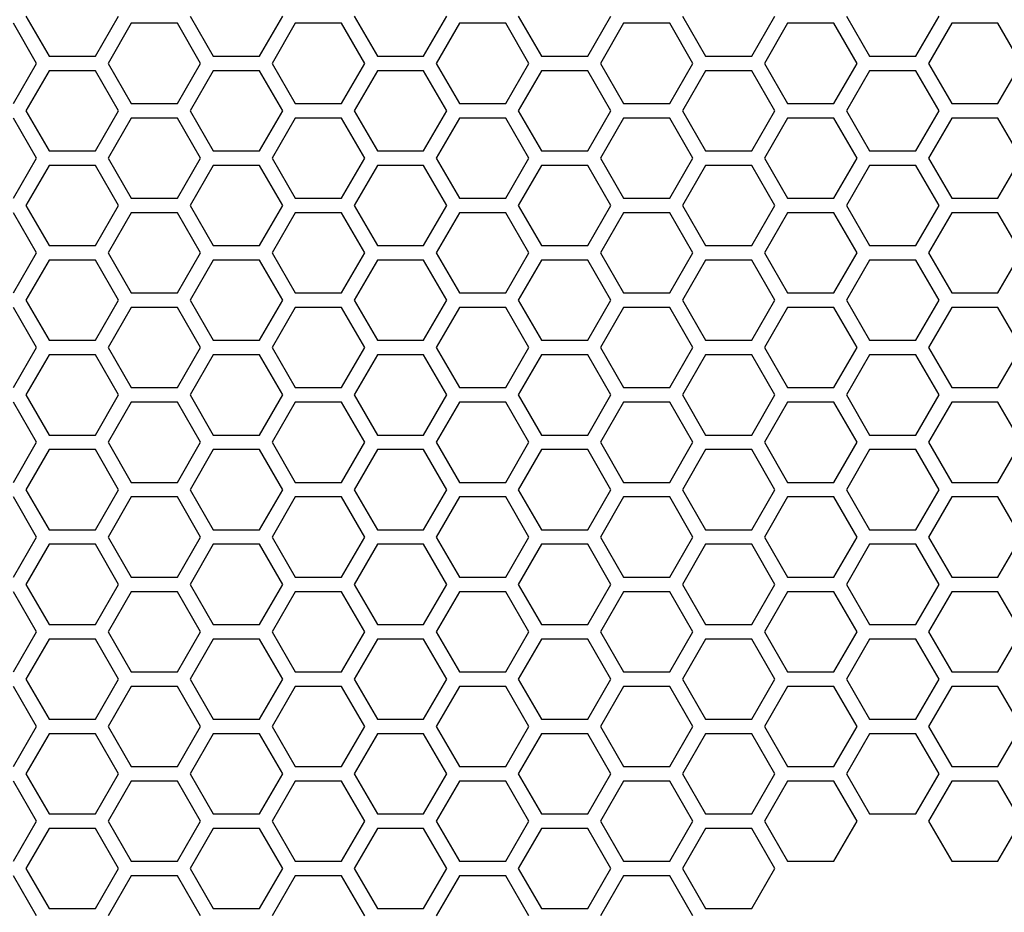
# Model space of a CAD drawing. Header units: millimetres. Extents: x 25 to 1935, y 715 to 2336.
# Tile 10 of 252: x 236 to 263, y 908 to 933. Entities that reach past the tile are written whole.
import ezdxf

# ---------------------------------------------------------------- set-up
doc = ezdxf.new("R2010")
doc.units = ezdxf.units.MM
doc.header["$LTSCALE"] = 2
doc.layers.get('0').update_dxf_attribs({"color": 2})

msp = doc.modelspace()

# ---------------------------------------------------------------- linework, layer by layer
at = {"color": 2, "linetype": 'Continuous', "lineweight": 30}
for p, q in [((235.904, 933.011), (236.54, 931.911)), ((237.81, 931.911), (238.445, 933.011)), ((240.408, 933.011), (241.043, 931.911)), ((242.313, 931.911), (242.948, 933.011)), ((244.911, 933.011), (245.546, 931.911)), ((246.816, 931.911), (247.451, 933.011)), ((249.414, 933.011), (250.05, 931.911)), ((251.32, 931.911), (251.955, 933.011)), ((253.918, 933.011), (254.553, 931.911)), ((255.823, 931.911), (256.458, 933.011)), ((258.421, 933.011), (259.056, 931.911)), ((260.326, 931.911), (260.961, 933.011)), ((236.193, 931.711), (235.558, 932.811)), ((238.791, 932.811), (238.156, 931.711)), ((240.061, 932.811), (238.791, 932.811)), ((240.696, 931.711), (240.061, 932.811)), ((243.295, 932.811), (242.659, 931.711)), ((244.565, 932.811), (243.295, 932.811)), ((245.2, 931.711), (244.565, 932.811)), ((247.798, 932.811), (247.163, 931.711)), ((249.068, 932.811), (247.798, 932.811)), ((249.703, 931.711), (249.068, 932.811)), ((252.301, 932.811), (251.666, 931.711)), ((253.571, 932.811), (252.301, 932.811)), ((254.206, 931.711), (253.571, 932.811)), ((256.805, 932.811), (256.169, 931.711)), ((258.075, 932.811), (256.805, 932.811)), ((258.71, 931.711), (258.075, 932.811)), ((261.308, 932.811), (260.673, 931.711)), ((262.578, 932.811), (261.308, 932.811)), ((263.213, 931.711), (262.578, 932.811)), ((235.558, 930.611), (236.193, 931.711)), ((236.54, 931.911), (237.81, 931.911)), ((238.156, 931.711), (238.791, 930.611)), ((240.061, 930.611), (240.696, 931.711)), ((241.043, 931.911), (242.313, 931.911)), ((242.659, 931.711), (243.295, 930.611)), ((244.565, 930.611), (245.2, 931.711)), ((245.546, 931.911), (246.816, 931.911)), ((247.163, 931.711), (247.798, 930.611)), ((249.068, 930.611), (249.703, 931.711)), ((250.05, 931.911), (251.32, 931.911)), ((251.666, 931.711), (252.301, 930.611)), ((253.571, 930.611), (254.206, 931.711)), ((254.553, 931.911), (255.823, 931.911)), ((256.169, 931.711), (256.805, 930.611)), ((258.075, 930.611), (258.71, 931.711)), ((259.056, 931.911), (260.326, 931.911)), ((260.673, 931.711), (261.308, 930.611)), ((262.578, 930.611), (263.213, 931.711)), ((236.54, 931.511), (235.904, 930.411)), ((237.81, 931.511), (236.54, 931.511)), ((238.445, 930.411), (237.81, 931.511)), ((241.043, 931.511), (240.408, 930.411)), ((242.313, 931.511), (241.043, 931.511)), ((242.948, 930.411), (242.313, 931.511)), ((245.546, 931.511), (244.911, 930.411)), ((246.816, 931.511), (245.546, 931.511)), ((247.451, 930.411), (246.816, 931.511)), ((250.05, 931.511), (249.414, 930.411)), ((251.32, 931.511), (250.05, 931.511)), ((251.955, 930.411), (251.32, 931.511)), ((254.553, 931.511), (253.918, 930.411)), ((255.823, 931.511), (254.553, 931.511)), ((256.458, 930.411), (255.823, 931.511)), ((259.056, 931.511), (258.421, 930.411)), ((260.326, 931.511), (259.056, 931.511)), ((260.961, 930.411), (260.326, 931.511)), ((238.791, 930.611), (240.061, 930.611)), ((243.295, 930.611), (244.565, 930.611)), ((247.798, 930.611), (249.068, 930.611)), ((252.301, 930.611), (253.571, 930.611)), ((256.805, 930.611), (258.075, 930.611)), ((261.308, 930.611), (262.578, 930.611)), ((235.904, 930.411), (236.54, 929.311)), ((237.81, 929.311), (238.445, 930.411)), ((240.408, 930.411), (241.043, 929.311)), ((242.313, 929.311), (242.948, 930.411)), ((244.911, 930.411), (245.546, 929.311)), ((246.816, 929.311), (247.451, 930.411)), ((249.414, 930.411), (250.05, 929.311)), ((251.32, 929.311), (251.955, 930.411)), ((253.918, 930.411), (254.553, 929.311)), ((255.823, 929.311), (256.458, 930.411)), ((258.421, 930.411), (259.056, 929.311)), ((260.326, 929.311), (260.961, 930.411)), ((236.193, 929.111), (235.558, 930.211)), ((238.791, 930.211), (238.156, 929.111)), ((240.061, 930.211), (238.791, 930.211)), ((240.696, 929.111), (240.061, 930.211)), ((243.295, 930.211), (242.659, 929.111)), ((244.565, 930.211), (243.295, 930.211)), ((245.2, 929.111), (244.565, 930.211)), ((247.798, 930.211), (247.163, 929.111)), ((249.068, 930.211), (247.798, 930.211)), ((249.703, 929.111), (249.068, 930.211)), ((252.301, 930.211), (251.666, 929.111)), ((253.571, 930.211), (252.301, 930.211)), ((254.206, 929.111), (253.571, 930.211)), ((256.805, 930.211), (256.169, 929.111)), ((258.075, 930.211), (256.805, 930.211)), ((258.71, 929.111), (258.075, 930.211)), ((261.308, 930.211), (260.673, 929.111)), ((262.578, 930.211), (261.308, 930.211)), ((263.213, 929.111), (262.578, 930.211)), ((236.54, 929.311), (237.81, 929.311)), ((241.043, 929.311), (242.313, 929.311)), ((245.546, 929.311), (246.816, 929.311)), ((250.05, 929.311), (251.32, 929.311)), ((254.553, 929.311), (255.823, 929.311)), ((259.056, 929.311), (260.326, 929.311)), ((235.558, 928.011), (236.193, 929.111)), ((238.156, 929.111), (238.791, 928.011)), ((240.061, 928.011), (240.696, 929.111)), ((242.659, 929.111), (243.295, 928.011)), ((244.565, 928.011), (245.2, 929.111)), ((247.163, 929.111), (247.798, 928.011)), ((249.068, 928.011), (249.703, 929.111)), ((251.666, 929.111), (252.301, 928.011)), ((253.571, 928.011), (254.206, 929.111)), ((256.169, 929.111), (256.805, 928.011)), ((258.075, 928.011), (258.71, 929.111)), ((260.673, 929.111), (261.308, 928.011)), ((262.578, 928.011), (263.213, 929.111)), ((236.54, 928.911), (235.904, 927.811)), ((237.81, 928.911), (236.54, 928.911)), ((238.445, 927.811), (237.81, 928.911)), ((241.043, 928.911), (240.408, 927.811)), ((242.313, 928.911), (241.043, 928.911)), ((242.948, 927.811), (242.313, 928.911)), ((245.546, 928.911), (244.911, 927.811)), ((246.816, 928.911), (245.546, 928.911)), ((247.451, 927.811), (246.816, 928.911)), ((250.05, 928.911), (249.414, 927.811)), ((251.32, 928.911), (250.05, 928.911)), ((251.955, 927.811), (251.32, 928.911)), ((254.553, 928.911), (253.918, 927.811)), ((255.823, 928.911), (254.553, 928.911)), ((256.458, 927.811), (255.823, 928.911)), ((259.056, 928.911), (258.421, 927.811)), ((260.326, 928.911), (259.056, 928.911)), ((260.961, 927.811), (260.326, 928.911)), ((238.791, 928.011), (240.061, 928.011)), ((243.295, 928.011), (244.565, 928.011)), ((247.798, 928.011), (249.068, 928.011)), ((252.301, 928.011), (253.571, 928.011)), ((256.805, 928.011), (258.075, 928.011)), ((261.308, 928.011), (262.578, 928.011)), ((236.193, 926.511), (235.558, 927.611)), ((235.904, 927.811), (236.54, 926.711)), ((237.81, 926.711), (238.445, 927.811)), ((238.791, 927.611), (238.156, 926.511)), ((240.061, 927.611), (238.791, 927.611)), ((240.696, 926.511), (240.061, 927.611)), ((240.408, 927.811), (241.043, 926.711)), ((242.313, 926.711), (242.948, 927.811)), ((243.295, 927.611), (242.659, 926.511)), ((244.565, 927.611), (243.295, 927.611)), ((245.2, 926.511), (244.565, 927.611)), ((244.911, 927.811), (245.546, 926.711)), ((246.816, 926.711), (247.451, 927.811)), ((247.798, 927.611), (247.163, 926.511)), ((249.068, 927.611), (247.798, 927.611)), ((249.703, 926.511), (249.068, 927.611)), ((249.414, 927.811), (250.05, 926.711)), ((251.32, 926.711), (251.955, 927.811)), ((252.301, 927.611), (251.666, 926.511)), ((253.571, 927.611), (252.301, 927.611)), ((254.206, 926.511), (253.571, 927.611)), ((253.918, 927.811), (254.553, 926.711)), ((255.823, 926.711), (256.458, 927.811)), ((256.805, 927.611), (256.169, 926.511)), ((258.075, 927.611), (256.805, 927.611)), ((258.71, 926.511), (258.075, 927.611)), ((258.421, 927.811), (259.056, 926.711)), ((260.326, 926.711), (260.961, 927.811)), ((261.308, 927.611), (260.673, 926.511)), ((262.578, 927.611), (261.308, 927.611)), ((263.213, 926.511), (262.578, 927.611)), ((236.54, 926.711), (237.81, 926.711)), ((241.043, 926.711), (242.313, 926.711)), ((245.546, 926.711), (246.816, 926.711)), ((250.05, 926.711), (251.32, 926.711)), ((254.553, 926.711), (255.823, 926.711)), ((259.056, 926.711), (260.326, 926.711)), ((235.558, 925.411), (236.193, 926.511)), ((236.54, 926.311), (235.904, 925.211)), ((237.81, 926.311), (236.54, 926.311)), ((238.445, 925.211), (237.81, 926.311)), ((238.156, 926.511), (238.791, 925.411)), ((240.061, 925.411), (240.696, 926.511)), ((241.043, 926.311), (240.408, 925.211)), ((242.313, 926.311), (241.043, 926.311)), ((242.948, 925.211), (242.313, 926.311)), ((242.659, 926.511), (243.295, 925.411)), ((244.565, 925.411), (245.2, 926.511)), ((245.546, 926.311), (244.911, 925.211)), ((246.816, 926.311), (245.546, 926.311)), ((247.451, 925.211), (246.816, 926.311)), ((247.163, 926.511), (247.798, 925.411)), ((249.068, 925.411), (249.703, 926.511)), ((250.05, 926.311), (249.414, 925.211)), ((251.32, 926.311), (250.05, 926.311)), ((251.955, 925.211), (251.32, 926.311)), ((251.666, 926.511), (252.301, 925.411)), ((253.571, 925.411), (254.206, 926.511)), ((254.553, 926.311), (253.918, 925.211)), ((255.823, 926.311), (254.553, 926.311)), ((256.458, 925.211), (255.823, 926.311)), ((256.169, 926.511), (256.805, 925.411)), ((258.075, 925.411), (258.71, 926.511)), ((259.056, 926.311), (258.421, 925.211)), ((260.326, 926.311), (259.056, 926.311)), ((260.961, 925.211), (260.326, 926.311)), ((260.673, 926.511), (261.308, 925.411)), ((262.578, 925.411), (263.213, 926.511)), ((235.904, 925.211), (236.54, 924.111)), ((237.81, 924.111), (238.445, 925.211)), ((238.791, 925.411), (240.061, 925.411)), ((240.408, 925.211), (241.043, 924.111)), ((242.313, 924.111), (242.948, 925.211)), ((243.295, 925.411), (244.565, 925.411)), ((244.911, 925.211), (245.546, 924.111)), ((246.816, 924.111), (247.451, 925.211)), ((247.798, 925.411), (249.068, 925.411)), ((249.414, 925.211), (250.05, 924.111)), ((251.32, 924.111), (251.955, 925.211)), ((252.301, 925.411), (253.571, 925.411)), ((253.918, 925.211), (254.553, 924.111)), ((255.823, 924.111), (256.458, 925.211)), ((256.805, 925.411), (258.075, 925.411)), ((258.421, 925.211), (259.056, 924.111)), ((260.326, 924.111), (260.961, 925.211)), ((261.308, 925.411), (262.578, 925.411)), ((236.193, 923.911), (235.558, 925.011)), ((238.791, 925.011), (238.156, 923.911)), ((240.061, 925.011), (238.791, 925.011)), ((240.696, 923.911), (240.061, 925.011)), ((243.295, 925.011), (242.659, 923.911)), ((244.565, 925.011), (243.295, 925.011)), ((245.2, 923.911), (244.565, 925.011)), ((247.798, 925.011), (247.163, 923.911)), ((249.068, 925.011), (247.798, 925.011)), ((249.703, 923.911), (249.068, 925.011)), ((252.301, 925.011), (251.666, 923.911)), ((253.571, 925.011), (252.301, 925.011)), ((254.206, 923.911), (253.571, 925.011)), ((256.805, 925.011), (256.169, 923.911)), ((258.075, 925.011), (256.805, 925.011)), ((258.71, 923.911), (258.075, 925.011)), ((261.308, 925.011), (260.673, 923.911)), ((262.578, 925.011), (261.308, 925.011)), ((263.213, 923.911), (262.578, 925.011)), ((236.54, 924.111), (237.81, 924.111)), ((241.043, 924.111), (242.313, 924.111)), ((245.546, 924.111), (246.816, 924.111)), ((250.05, 924.111), (251.32, 924.111)), ((254.553, 924.111), (255.823, 924.111)), ((259.056, 924.111), (260.326, 924.111)), ((235.558, 922.811), (236.193, 923.911)), ((238.156, 923.911), (238.791, 922.811)), ((240.061, 922.811), (240.696, 923.911)), ((242.659, 923.911), (243.295, 922.811)), ((244.565, 922.811), (245.2, 923.911)), ((247.163, 923.911), (247.798, 922.811)), ((249.068, 922.811), (249.703, 923.911)), ((251.666, 923.911), (252.301, 922.811)), ((253.571, 922.811), (254.206, 923.911)), ((256.169, 923.911), (256.805, 922.811)), ((258.075, 922.811), (258.71, 923.911)), ((260.673, 923.911), (261.308, 922.811)), ((262.578, 922.811), (263.213, 923.911)), ((236.54, 923.711), (235.904, 922.611)), ((237.81, 923.711), (236.54, 923.711)), ((238.445, 922.611), (237.81, 923.711)), ((241.043, 923.711), (240.408, 922.611)), ((242.313, 923.711), (241.043, 923.711)), ((242.948, 922.611), (242.313, 923.711)), ((245.546, 923.711), (244.911, 922.611)), ((246.816, 923.711), (245.546, 923.711)), ((247.451, 922.611), (246.816, 923.711)), ((250.05, 923.711), (249.414, 922.611)), ((251.32, 923.711), (250.05, 923.711)), ((251.955, 922.611), (251.32, 923.711)), ((254.553, 923.711), (253.918, 922.611)), ((255.823, 923.711), (254.553, 923.711)), ((256.458, 922.611), (255.823, 923.711)), ((259.056, 923.711), (258.421, 922.611)), ((260.326, 923.711), (259.056, 923.711)), ((260.961, 922.611), (260.326, 923.711)), ((238.791, 922.811), (240.061, 922.811)), ((243.295, 922.811), (244.565, 922.811)), ((247.798, 922.811), (249.068, 922.811)), ((252.301, 922.811), (253.571, 922.811)), ((256.805, 922.811), (258.075, 922.811)), ((261.308, 922.811), (262.578, 922.811)), ((235.904, 922.611), (236.54, 921.511)), ((237.81, 921.511), (238.445, 922.611)), ((240.408, 922.611), (241.043, 921.511)), ((242.313, 921.511), (242.948, 922.611)), ((244.911, 922.611), (245.546, 921.511)), ((246.816, 921.511), (247.451, 922.611)), ((249.414, 922.611), (250.05, 921.511)), ((251.32, 921.511), (251.955, 922.611)), ((253.918, 922.611), (254.553, 921.511)), ((255.823, 921.511), (256.458, 922.611)), ((258.421, 922.611), (259.056, 921.511)), ((260.326, 921.511), (260.961, 922.611)), ((236.193, 921.311), (235.558, 922.411)), ((238.791, 922.411), (238.156, 921.311)), ((240.061, 922.411), (238.791, 922.411)), ((240.696, 921.311), (240.061, 922.411)), ((243.295, 922.411), (242.659, 921.311)), ((244.565, 922.411), (243.295, 922.411)), ((245.2, 921.311), (244.565, 922.411)), ((247.798, 922.411), (247.163, 921.311)), ((249.068, 922.411), (247.798, 922.411)), ((249.703, 921.311), (249.068, 922.411)), ((252.301, 922.411), (251.666, 921.311)), ((253.571, 922.411), (252.301, 922.411)), ((254.206, 921.311), (253.571, 922.411)), ((256.805, 922.411), (256.169, 921.311)), ((258.075, 922.411), (256.805, 922.411)), ((258.71, 921.311), (258.075, 922.411)), ((261.308, 922.411), (260.673, 921.311)), ((262.578, 922.411), (261.308, 922.411)), ((263.213, 921.311), (262.578, 922.411)), ((236.54, 921.511), (237.81, 921.511)), ((241.043, 921.511), (242.313, 921.511)), ((245.546, 921.511), (246.816, 921.511)), ((250.05, 921.511), (251.32, 921.511)), ((254.553, 921.511), (255.823, 921.511)), ((259.056, 921.511), (260.326, 921.511)), ((235.558, 920.211), (236.193, 921.311)), ((238.156, 921.311), (238.791, 920.211)), ((240.061, 920.211), (240.696, 921.311)), ((242.659, 921.311), (243.295, 920.211)), ((244.565, 920.211), (245.2, 921.311)), ((247.163, 921.311), (247.798, 920.211)), ((249.068, 920.211), (249.703, 921.311)), ((251.666, 921.311), (252.301, 920.211)), ((253.571, 920.211), (254.206, 921.311)), ((256.169, 921.311), (256.805, 920.211)), ((258.075, 920.211), (258.71, 921.311)), ((260.673, 921.311), (261.308, 920.211)), ((262.578, 920.211), (263.213, 921.311)), ((236.54, 921.111), (235.904, 920.011)), ((237.81, 921.111), (236.54, 921.111)), ((238.445, 920.011), (237.81, 921.111)), ((241.043, 921.111), (240.408, 920.011)), ((242.313, 921.111), (241.043, 921.111)), ((242.948, 920.011), (242.313, 921.111)), ((245.546, 921.111), (244.911, 920.011)), ((246.816, 921.111), (245.546, 921.111)), ((247.451, 920.011), (246.816, 921.111)), ((250.05, 921.111), (249.414, 920.011)), ((251.32, 921.111), (250.05, 921.111)), ((251.955, 920.011), (251.32, 921.111)), ((254.553, 921.111), (253.918, 920.011)), ((255.823, 921.111), (254.553, 921.111)), ((256.458, 920.011), (255.823, 921.111)), ((259.056, 921.111), (258.421, 920.011)), ((260.326, 921.111), (259.056, 921.111)), ((260.961, 920.011), (260.326, 921.111)), ((238.791, 920.211), (240.061, 920.211)), ((243.295, 920.211), (244.565, 920.211)), ((247.798, 920.211), (249.068, 920.211)), ((252.301, 920.211), (253.571, 920.211)), ((256.805, 920.211), (258.075, 920.211)), ((261.308, 920.211), (262.578, 920.211)), ((236.193, 918.711), (235.558, 919.811)), ((235.904, 920.011), (236.54, 918.911)), ((237.81, 918.911), (238.445, 920.011)), ((238.791, 919.811), (238.156, 918.711)), ((240.061, 919.811), (238.791, 919.811)), ((240.696, 918.711), (240.061, 919.811)), ((240.408, 920.011), (241.043, 918.911)), ((242.313, 918.911), (242.948, 920.011)), ((243.295, 919.811), (242.659, 918.711)), ((244.565, 919.811), (243.295, 919.811)), ((245.2, 918.711), (244.565, 919.811)), ((244.911, 920.011), (245.546, 918.911)), ((246.816, 918.911), (247.451, 920.011)), ((247.798, 919.811), (247.163, 918.711)), ((249.068, 919.811), (247.798, 919.811)), ((249.703, 918.711), (249.068, 919.811)), ((249.414, 920.011), (250.05, 918.911)), ((251.32, 918.911), (251.955, 920.011)), ((252.301, 919.811), (251.666, 918.711)), ((253.571, 919.811), (252.301, 919.811)), ((254.206, 918.711), (253.571, 919.811)), ((253.918, 920.011), (254.553, 918.911)), ((255.823, 918.911), (256.458, 920.011)), ((256.805, 919.811), (256.169, 918.711)), ((258.075, 919.811), (256.805, 919.811)), ((258.71, 918.711), (258.075, 919.811)), ((258.421, 920.011), (259.056, 918.911)), ((260.326, 918.911), (260.961, 920.011)), ((261.308, 919.811), (260.673, 918.711)), ((262.578, 919.811), (261.308, 919.811)), ((263.213, 918.711), (262.578, 919.811)), ((235.558, 917.611), (236.193, 918.711)), ((236.54, 918.911), (237.81, 918.911)), ((238.156, 918.711), (238.791, 917.611)), ((240.061, 917.611), (240.696, 918.711)), ((241.043, 918.911), (242.313, 918.911)), ((242.659, 918.711), (243.295, 917.611)), ((244.565, 917.611), (245.2, 918.711)), ((245.546, 918.911), (246.816, 918.911)), ((247.163, 918.711), (247.798, 917.611)), ((249.068, 917.611), (249.703, 918.711)), ((250.05, 918.911), (251.32, 918.911)), ((251.666, 918.711), (252.301, 917.611)), ((253.571, 917.611), (254.206, 918.711)), ((254.553, 918.911), (255.823, 918.911)), ((256.169, 918.711), (256.805, 917.611)), ((258.075, 917.611), (258.71, 918.711)), ((259.056, 918.911), (260.326, 918.911)), ((260.673, 918.711), (261.308, 917.611)), ((262.578, 917.611), (263.213, 918.711)), ((236.54, 918.511), (235.904, 917.411)), ((237.81, 918.511), (236.54, 918.511)), ((238.445, 917.411), (237.81, 918.511)), ((241.043, 918.511), (240.408, 917.411)), ((242.313, 918.511), (241.043, 918.511)), ((242.948, 917.411), (242.313, 918.511)), ((245.546, 918.511), (244.911, 917.411)), ((246.816, 918.511), (245.546, 918.511)), ((247.451, 917.411), (246.816, 918.511)), ((250.05, 918.511), (249.414, 917.411)), ((251.32, 918.511), (250.05, 918.511)), ((251.955, 917.411), (251.32, 918.511)), ((254.553, 918.511), (253.918, 917.411)), ((255.823, 918.511), (254.553, 918.511)), ((256.458, 917.411), (255.823, 918.511)), ((259.056, 918.511), (258.421, 917.411)), ((260.326, 918.511), (259.056, 918.511)), ((260.961, 917.411), (260.326, 918.511)), ((238.791, 917.611), (240.061, 917.611)), ((243.295, 917.611), (244.565, 917.611)), ((247.798, 917.611), (249.068, 917.611)), ((252.301, 917.611), (253.571, 917.611)), ((256.805, 917.611), (258.075, 917.611)), ((261.308, 917.611), (262.578, 917.611)), ((235.904, 917.411), (236.54, 916.311)), ((237.81, 916.311), (238.445, 917.411)), ((240.408, 917.411), (241.043, 916.311)), ((242.313, 916.311), (242.948, 917.411)), ((244.911, 917.411), (245.546, 916.311)), ((246.816, 916.311), (247.451, 917.411)), ((249.414, 917.411), (250.05, 916.311)), ((251.32, 916.311), (251.955, 917.411)), ((253.918, 917.411), (254.553, 916.311)), ((255.823, 916.311), (256.458, 917.411)), ((258.421, 917.411), (259.056, 916.311)), ((260.326, 916.311), (260.961, 917.411)), ((236.193, 916.111), (235.558, 917.211)), ((238.791, 917.211), (238.156, 916.111)), ((240.061, 917.211), (238.791, 917.211)), ((240.696, 916.111), (240.061, 917.211)), ((243.295, 917.211), (242.659, 916.111)), ((244.565, 917.211), (243.295, 917.211)), ((245.2, 916.111), (244.565, 917.211)), ((247.798, 917.211), (247.163, 916.111)), ((249.068, 917.211), (247.798, 917.211)), ((249.703, 916.111), (249.068, 917.211)), ((252.301, 917.211), (251.666, 916.111)), ((253.571, 917.211), (252.301, 917.211)), ((254.206, 916.111), (253.571, 917.211)), ((256.805, 917.211), (256.169, 916.111)), ((258.075, 917.211), (256.805, 917.211)), ((258.71, 916.111), (258.075, 917.211)), ((261.308, 917.211), (260.673, 916.111)), ((262.578, 917.211), (261.308, 917.211)), ((263.213, 916.111), (262.578, 917.211)), ((236.54, 916.311), (237.81, 916.311)), ((241.043, 916.311), (242.313, 916.311)), ((245.546, 916.311), (246.816, 916.311)), ((250.05, 916.311), (251.32, 916.311)), ((254.553, 916.311), (255.823, 916.311)), ((259.056, 916.311), (260.326, 916.311)), ((235.558, 915.011), (236.193, 916.111)), ((238.156, 916.111), (238.791, 915.011)), ((240.061, 915.011), (240.696, 916.111)), ((242.659, 916.111), (243.295, 915.011)), ((244.565, 915.011), (245.2, 916.111)), ((247.163, 916.111), (247.798, 915.011)), ((249.068, 915.011), (249.703, 916.111)), ((251.666, 916.111), (252.301, 915.011)), ((253.571, 915.011), (254.206, 916.111)), ((256.169, 916.111), (256.805, 915.011)), ((258.075, 915.011), (258.71, 916.111)), ((260.673, 916.111), (261.308, 915.011)), ((262.578, 915.011), (263.213, 916.111)), ((236.54, 915.911), (235.904, 914.811)), ((237.81, 915.911), (236.54, 915.911)), ((238.445, 914.811), (237.81, 915.911)), ((241.043, 915.911), (240.408, 914.811)), ((242.313, 915.911), (241.043, 915.911)), ((242.948, 914.811), (242.313, 915.911)), ((245.546, 915.911), (244.911, 914.811)), ((246.816, 915.911), (245.546, 915.911)), ((247.451, 914.811), (246.816, 915.911)), ((250.05, 915.911), (249.414, 914.811)), ((251.32, 915.911), (250.05, 915.911)), ((251.955, 914.811), (251.32, 915.911)), ((254.553, 915.911), (253.918, 914.811)), ((255.823, 915.911), (254.553, 915.911)), ((256.458, 914.811), (255.823, 915.911)), ((259.056, 915.911), (258.421, 914.811)), ((260.326, 915.911), (259.056, 915.911)), ((260.961, 914.811), (260.326, 915.911)), ((238.791, 915.011), (240.061, 915.011)), ((243.295, 915.011), (244.565, 915.011)), ((247.798, 915.011), (249.068, 915.011)), ((252.301, 915.011), (253.571, 915.011)), ((256.805, 915.011), (258.075, 915.011)), ((261.308, 915.011), (262.578, 915.011)), ((235.904, 914.811), (236.54, 913.711)), ((237.81, 913.711), (238.445, 914.811)), ((240.408, 914.811), (241.043, 913.711)), ((242.313, 913.711), (242.948, 914.811)), ((244.911, 914.811), (245.546, 913.711)), ((246.816, 913.711), (247.451, 914.811)), ((249.414, 914.811), (250.05, 913.711)), ((251.32, 913.711), (251.955, 914.811)), ((253.918, 914.811), (254.553, 913.711)), ((255.823, 913.711), (256.458, 914.811)), ((258.421, 914.811), (259.056, 913.711)), ((260.326, 913.711), (260.961, 914.811)), ((236.193, 913.511), (235.558, 914.611)), ((238.791, 914.611), (238.156, 913.511)), ((240.061, 914.611), (238.791, 914.611)), ((240.696, 913.511), (240.061, 914.611)), ((243.295, 914.611), (242.659, 913.511)), ((244.565, 914.611), (243.295, 914.611)), ((245.2, 913.511), (244.565, 914.611)), ((247.798, 914.611), (247.163, 913.511)), ((249.068, 914.611), (247.798, 914.611)), ((249.703, 913.511), (249.068, 914.611)), ((252.301, 914.611), (251.666, 913.511)), ((253.571, 914.611), (252.301, 914.611)), ((254.206, 913.511), (253.571, 914.611)), ((256.805, 914.611), (256.169, 913.511)), ((258.075, 914.611), (256.805, 914.611)), ((258.71, 913.511), (258.075, 914.611)), ((261.308, 914.611), (260.673, 913.511)), ((262.578, 914.611), (261.308, 914.611)), ((263.213, 913.511), (262.578, 914.611)), ((236.54, 913.711), (237.81, 913.711)), ((241.043, 913.711), (242.313, 913.711)), ((245.546, 913.711), (246.816, 913.711)), ((250.05, 913.711), (251.32, 913.711)), ((254.553, 913.711), (255.823, 913.711)), ((259.056, 913.711), (260.326, 913.711)), ((235.558, 912.411), (236.193, 913.511)), ((236.54, 913.311), (235.904, 912.211)), ((237.81, 913.311), (236.54, 913.311)), ((238.445, 912.211), (237.81, 913.311)), ((238.156, 913.511), (238.791, 912.411)), ((240.061, 912.411), (240.696, 913.511)), ((241.043, 913.311), (240.408, 912.211)), ((242.313, 913.311), (241.043, 913.311)), ((242.948, 912.211), (242.313, 913.311)), ((242.659, 913.511), (243.295, 912.411)), ((244.565, 912.411), (245.2, 913.511)), ((245.546, 913.311), (244.911, 912.211)), ((246.816, 913.311), (245.546, 913.311)), ((247.451, 912.211), (246.816, 913.311)), ((247.163, 913.511), (247.798, 912.411)), ((249.068, 912.411), (249.703, 913.511)), ((250.05, 913.311), (249.414, 912.211)), ((251.32, 913.311), (250.05, 913.311)), ((251.955, 912.211), (251.32, 913.311)), ((251.666, 913.511), (252.301, 912.411)), ((253.571, 912.411), (254.206, 913.511)), ((254.553, 913.311), (253.918, 912.211)), ((255.823, 913.311), (254.553, 913.311)), ((256.458, 912.211), (255.823, 913.311)), ((256.169, 913.511), (256.805, 912.411)), ((258.075, 912.411), (258.71, 913.511)), ((259.056, 913.311), (258.421, 912.211)), ((260.326, 913.311), (259.056, 913.311)), ((260.961, 912.211), (260.326, 913.311)), ((260.673, 913.511), (261.308, 912.411)), ((262.578, 912.411), (263.213, 913.511)), ((235.904, 912.211), (236.54, 911.111)), ((237.81, 911.111), (238.445, 912.211)), ((238.791, 912.411), (240.061, 912.411)), ((240.408, 912.211), (241.043, 911.111)), ((242.313, 911.111), (242.948, 912.211)), ((243.295, 912.411), (244.565, 912.411)), ((244.911, 912.211), (245.546, 911.111)), ((246.816, 911.111), (247.451, 912.211)), ((247.798, 912.411), (249.068, 912.411)), ((249.414, 912.211), (250.05, 911.111)), ((251.32, 911.111), (251.955, 912.211)), ((252.301, 912.411), (253.571, 912.411)), ((253.918, 912.211), (254.553, 911.111)), ((255.823, 911.111), (256.458, 912.211)), ((256.805, 912.411), (258.075, 912.411)), ((258.421, 912.211), (259.056, 911.111)), ((260.326, 911.111), (260.961, 912.211)), ((261.308, 912.411), (262.578, 912.411)), ((236.193, 910.911), (235.558, 912.011)), ((238.791, 912.011), (238.156, 910.911)), ((240.061, 912.011), (238.791, 912.011)), ((240.696, 910.911), (240.061, 912.011)), ((243.295, 912.011), (242.659, 910.911)), ((244.565, 912.011), (243.295, 912.011)), ((245.2, 910.911), (244.565, 912.011)), ((247.798, 912.011), (247.163, 910.911)), ((249.068, 912.011), (247.798, 912.011)), ((249.703, 910.911), (249.068, 912.011)), ((252.301, 912.011), (251.666, 910.911)), ((253.571, 912.011), (252.301, 912.011)), ((254.206, 910.911), (253.571, 912.011)), ((256.805, 912.011), (256.169, 910.911)), ((258.075, 912.011), (256.805, 912.011)), ((258.71, 910.911), (258.075, 912.011)), ((261.308, 912.011), (260.673, 910.911)), ((262.578, 912.011), (261.308, 912.011)), ((263.213, 910.911), (262.578, 912.011)), ((235.558, 909.811), (236.193, 910.911)), ((236.54, 911.111), (237.81, 911.111)), ((238.156, 910.911), (238.791, 909.811)), ((240.061, 909.811), (240.696, 910.911)), ((241.043, 911.111), (242.313, 911.111)), ((242.659, 910.911), (243.295, 909.811)), ((244.565, 909.811), (245.2, 910.911)), ((245.546, 911.111), (246.816, 911.111)), ((247.163, 910.911), (247.798, 909.811)), ((249.068, 909.811), (249.703, 910.911)), ((250.05, 911.111), (251.32, 911.111)), ((251.666, 910.911), (252.301, 909.811)), ((253.571, 909.811), (254.206, 910.911)), ((254.553, 911.111), (255.823, 911.111)), ((256.169, 910.911), (256.805, 909.811)), ((258.075, 909.811), (258.71, 910.911)), ((259.056, 911.111), (260.326, 911.111)), ((260.673, 910.911), (261.308, 909.811)), ((262.578, 909.811), (263.213, 910.911)), ((236.54, 910.711), (235.904, 909.611)), ((237.81, 910.711), (236.54, 910.711)), ((238.445, 909.611), (237.81, 910.711)), ((241.043, 910.711), (240.408, 909.611)), ((242.313, 910.711), (241.043, 910.711)), ((242.948, 909.611), (242.313, 910.711)), ((245.546, 910.711), (244.911, 909.611)), ((246.816, 910.711), (245.546, 910.711)), ((247.451, 909.611), (246.816, 910.711)), ((250.05, 910.711), (249.414, 909.611)), ((251.32, 910.711), (250.05, 910.711)), ((251.955, 909.611), (251.32, 910.711)), ((254.553, 910.711), (253.918, 909.611)), ((255.823, 910.711), (254.553, 910.711)), ((256.458, 909.611), (255.823, 910.711)), ((238.791, 909.811), (240.061, 909.811)), ((243.295, 909.811), (244.565, 909.811)), ((247.798, 909.811), (249.068, 909.811)), ((252.301, 909.811), (253.571, 909.811)), ((256.805, 909.811), (258.075, 909.811)), ((261.308, 909.811), (262.578, 909.811)), ((235.904, 909.611), (236.54, 908.511)), ((237.81, 908.511), (238.445, 909.611)), ((240.408, 909.611), (241.043, 908.511)), ((242.313, 908.511), (242.948, 909.611)), ((244.911, 909.611), (245.546, 908.511)), ((246.816, 908.511), (247.451, 909.611)), ((249.414, 909.611), (250.05, 908.511)), ((251.32, 908.511), (251.955, 909.611)), ((253.918, 909.611), (254.553, 908.511)), ((255.823, 908.511), (256.458, 909.611)), ((236.193, 908.311), (235.558, 909.411)), ((238.791, 909.411), (238.156, 908.311)), ((240.061, 909.411), (238.791, 909.411)), ((240.696, 908.311), (240.061, 909.411)), ((243.295, 909.411), (242.659, 908.311)), ((244.565, 909.411), (243.295, 909.411)), ((245.2, 908.311), (244.565, 909.411)), ((247.798, 909.411), (247.163, 908.311)), ((249.068, 909.411), (247.798, 909.411)), ((249.703, 908.311), (249.068, 909.411)), ((252.301, 909.411), (251.666, 908.311)), ((253.571, 909.411), (252.301, 909.411)), ((254.206, 908.311), (253.571, 909.411)), ((236.54, 908.511), (237.81, 908.511)), ((241.043, 908.511), (242.313, 908.511)), ((245.546, 908.511), (246.816, 908.511)), ((250.05, 908.511), (251.32, 908.511)), ((254.553, 908.511), (255.823, 908.511))]:
    msp.add_line(p, q, dxfattribs=at)

doc.saveas('drawing.dxf')
